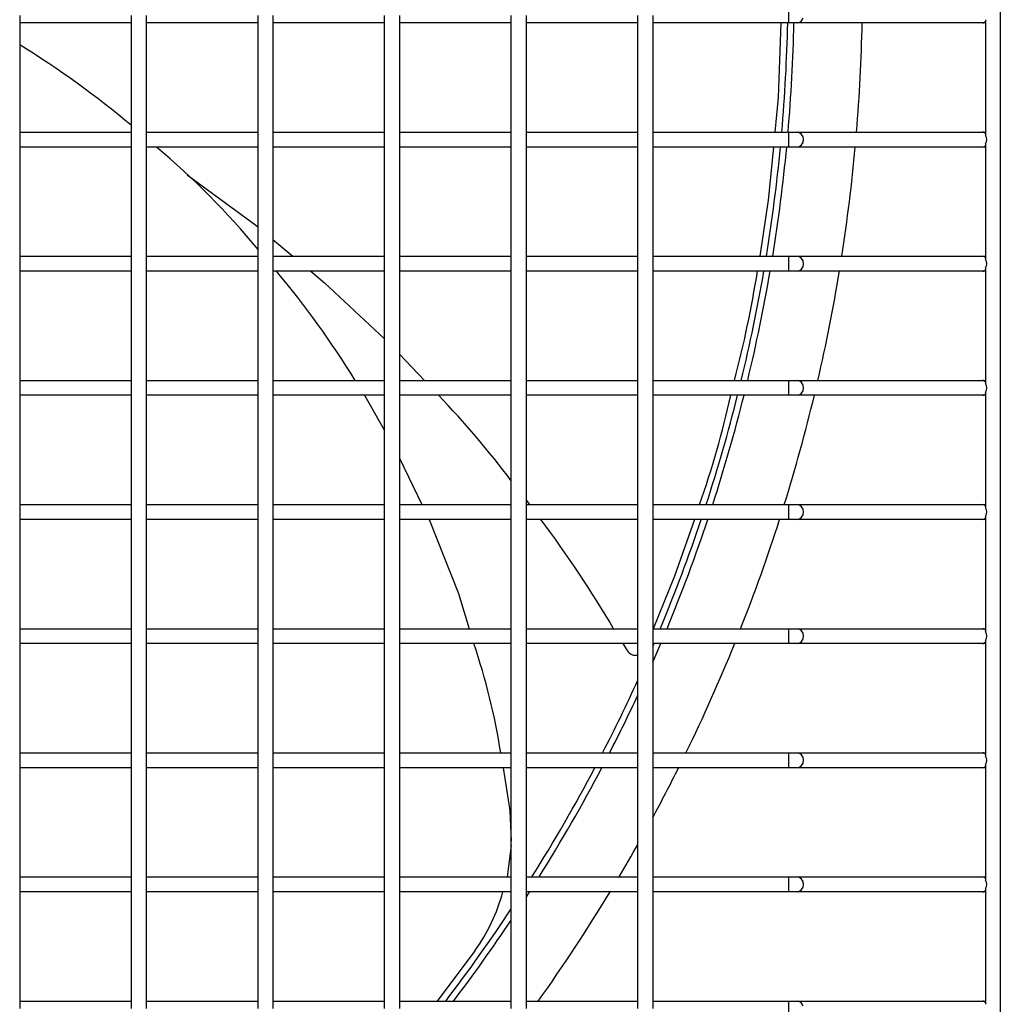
# Model space of a CAD drawing. Header units: millimetres. Extents: x 4 to 3534, y 14 to 98.
# Tile 80 of 161: x 19.997 to 20.195, y 58.4 to 58.599. Entities that reach past the tile are written whole.
import ezdxf

# ---------------------------------------------------------------- set-up
doc = ezdxf.new("R2010")
doc.units = ezdxf.units.MM
doc.header["$MEASUREMENT"] = 0
doc.layers.add('ARQ - EQUIPO CONDENSADORA', color=2, linetype='Continuous')

msp = doc.modelspace()

# ---------------------------------------------------------------- linework, layer by layer
at = {"layer": 'ARQ - EQUIPO CONDENSADORA', "color": 7, "linetype": 'Continuous'}
for p, q in [((20.19460317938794, 58.98393013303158), (20.19460317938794, 58.22793013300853)), ((20.152026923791, 58.59793013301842), (20.152026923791, 58.60093013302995)), ((19.99710317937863, 58.59943013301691), (19.99710317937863, 58.57443013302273)), ((20.01960317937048, 58.57442959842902), (20.01960317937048, 58.5994295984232)), ((20.02260317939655, 58.59943013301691), (20.02260317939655, 58.57443013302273)), ((20.04510317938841, 58.57442959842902), (20.04510317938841, 58.5994295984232)), ((20.04810317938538, 58.59943013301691), (20.04810317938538, 58.57443013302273)), ((20.07060317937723, 58.57442959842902), (20.07060317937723, 58.5994295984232)), ((20.0736031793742, 58.59943013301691), (20.0736031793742, 58.57443013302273)), ((20.09610317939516, 58.57442959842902), (20.09610317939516, 58.5994295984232)), ((20.09910317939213, 58.59943013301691), (20.09910317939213, 58.57443013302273)), ((20.12160317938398, 58.57442959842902), (20.12160317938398, 58.5994295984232)), ((20.12460317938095, 58.59943013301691), (20.12460317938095, 58.57443013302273)), ((20.15370426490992, 58.59793013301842), (20.15418568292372, 58.59804431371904)), ((20.15418568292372, 58.59804431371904), (20.15459380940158, 58.59836947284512)), ((20.15459380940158, 58.59836947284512), (20.15486651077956, 58.59885610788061)), ((20.19160317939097, 58.59858067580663), (20.19160317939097, 58.57527959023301)), ((20.01960317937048, 58.59793013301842), (19.99710317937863, 58.59793013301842)), ((20.04510317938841, 58.59793013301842), (20.02260317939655, 58.59793013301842)), ((20.07060317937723, 58.59793013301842), (20.04810317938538, 58.59793013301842)), ((20.09610317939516, 58.59793013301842), (20.0736031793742, 58.59793013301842)), ((20.12160317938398, 58.59793013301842), (20.09910317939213, 58.59793013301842)), ((20.152026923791, 58.59793013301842), (20.12460317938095, 58.59793013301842)), ((20.15040387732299, 58.59793013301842), (20.14987680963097, 58.58287758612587)), ((20.15370426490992, 58.59793013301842), (20.152026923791, 58.59793013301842)), ((20.19110317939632, 58.59793013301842), (20.15370426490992, 58.59793013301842)), ((20.19160317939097, 58.59793013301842), (20.19110317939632, 58.59793013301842)), ((20.14987680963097, 58.58287758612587), (20.14920180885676, 58.57593013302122)), ((19.99710317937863, 58.57593013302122), (20.01960317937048, 58.57593013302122)), ((19.99710317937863, 58.57443013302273), (19.99710317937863, 58.54943013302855)), ((20.01960317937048, 58.54942959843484), (20.01960317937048, 58.57442959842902)), ((20.02260317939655, 58.57593013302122), (20.04510317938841, 58.57593013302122)), ((20.02260317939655, 58.57443013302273), (20.02260317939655, 58.54943013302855)), ((20.04510317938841, 58.54942959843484), (20.04510317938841, 58.57442959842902)), ((20.04810317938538, 58.57593013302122), (20.07060317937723, 58.57593013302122)), ((20.04810317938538, 58.57443013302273), (20.04810317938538, 58.54943013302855)), ((20.07060317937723, 58.54942959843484), (20.07060317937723, 58.57442959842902)), ((20.0736031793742, 58.57593013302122), (20.09610317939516, 58.57593013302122)), ((20.0736031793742, 58.57443013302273), (20.0736031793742, 58.54943013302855)), ((20.09610317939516, 58.54942959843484), (20.09610317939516, 58.57442959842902)), ((20.09910317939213, 58.57593013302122), (20.12160317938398, 58.57593013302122)), ((20.09910317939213, 58.57443013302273), (20.09910317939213, 58.54943013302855)), ((20.12160317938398, 58.54942959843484), (20.12160317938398, 58.57442959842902)), ((20.12460317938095, 58.57593013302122), (20.152026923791, 58.57593013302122)), ((20.12460317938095, 58.57443013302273), (20.12460317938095, 58.54943013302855)), ((20.152026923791, 58.57593013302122), (20.15370426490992, 58.57593013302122)), ((20.152026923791, 58.57293013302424), (20.152026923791, 58.57593013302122)), ((20.15370426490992, 58.57593013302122), (20.19110317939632, 58.57593013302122)), ((20.15418568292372, 58.5758159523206), (20.15370426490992, 58.57593013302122)), ((20.15459380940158, 58.57549079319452), (20.15418568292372, 58.5758159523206)), ((20.15486651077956, 58.57500415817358), (20.15459380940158, 58.57549079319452)), ((20.15496227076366, 58.57443013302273), (20.15486651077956, 58.57500415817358)), ((20.15486651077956, 58.57385610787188), (20.15496227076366, 58.57443013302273)), ((20.19110317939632, 58.57593013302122), (20.19160317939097, 58.57593013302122)), ((20.01960317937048, 58.57293013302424), (19.99710317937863, 58.57293013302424)), ((20.04510317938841, 58.57293013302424), (20.02260317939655, 58.57293013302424)), ((20.07060317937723, 58.57293013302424), (20.04810317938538, 58.57293013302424)), ((20.09610317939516, 58.57293013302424), (20.0736031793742, 58.57293013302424)), ((20.12160317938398, 58.57293013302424), (20.09910317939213, 58.57293013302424)), ((20.152026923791, 58.57293013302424), (20.12460317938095, 58.57293013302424)), ((20.14891033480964, 58.57293013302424), (20.14786816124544, 58.56220354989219)), ((20.15370426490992, 58.57293013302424), (20.152026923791, 58.57293013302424)), ((20.15370426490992, 58.57293013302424), (20.15418568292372, 58.57304431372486)), ((20.19110317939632, 58.57293013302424), (20.15370426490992, 58.57293013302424)), ((20.15418568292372, 58.57304431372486), (20.15459380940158, 58.57336947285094)), ((20.15459380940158, 58.57336947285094), (20.15486651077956, 58.57385610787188)), ((20.19160317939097, 58.57293013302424), (20.19110317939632, 58.57293013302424)), ((20.19160317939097, 58.57358067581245), (20.19160317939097, 58.55027959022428)), ((20.03080745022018, 58.56736202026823), (20.04463032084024, 58.55717337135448)), ((20.14786816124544, 58.56220354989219), (20.14615272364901, 58.55093013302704)), ((20.04463032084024, 58.55717337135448), (20.04510317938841, 58.55677986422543)), ((20.04810317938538, 58.55428330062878), (20.05213251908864, 58.55093013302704)), ((19.99710317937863, 58.55093013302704), (20.01960317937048, 58.55093013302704)), ((20.02260317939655, 58.55093013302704), (20.04510317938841, 58.55093013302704)), ((20.04810317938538, 58.55093013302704), (20.07060317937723, 58.55093013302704)), ((20.0736031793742, 58.55093013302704), (20.09610317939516, 58.55093013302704)), ((20.09910317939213, 58.55093013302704), (20.12160317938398, 58.55093013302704)), ((20.12460317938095, 58.55093013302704), (20.152026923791, 58.55093013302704)), ((20.152026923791, 58.55093013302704), (20.15370426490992, 58.55093013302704)), ((20.152026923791, 58.54793013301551), (20.152026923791, 58.55093013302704)), ((20.15370426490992, 58.55093013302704), (20.19110317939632, 58.55093013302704)), ((20.15418568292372, 58.55081595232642), (20.15370426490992, 58.55093013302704)), ((20.15459380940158, 58.55049079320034), (20.15418568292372, 58.55081595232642)), ((20.15486651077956, 58.55000415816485), (20.15459380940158, 58.55049079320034)), ((20.19110317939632, 58.55093013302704), (20.19160317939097, 58.55093013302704)), ((19.99710317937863, 58.54943013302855), (19.99710317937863, 58.52443013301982)), ((20.01960317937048, 58.52442959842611), (20.01960317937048, 58.54942959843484)), ((20.02260317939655, 58.54943013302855), (20.02260317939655, 58.52443013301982)), ((20.04510317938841, 58.52442959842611), (20.04510317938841, 58.54942959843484)), ((20.04810317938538, 58.54943013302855), (20.04810317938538, 58.52443013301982)), ((20.07060317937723, 58.52442959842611), (20.07060317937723, 58.54942959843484)), ((20.0736031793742, 58.54943013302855), (20.0736031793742, 58.52443013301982)), ((20.09610317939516, 58.52442959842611), (20.09610317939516, 58.54942959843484)), ((20.09910317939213, 58.54943013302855), (20.09910317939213, 58.52443013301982)), ((20.12160317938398, 58.52442959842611), (20.12160317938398, 58.54942959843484)), ((20.12460317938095, 58.54943013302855), (20.12460317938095, 58.52443013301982)), ((20.15459380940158, 58.54836947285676), (20.15486651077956, 58.5488561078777)), ((20.15496227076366, 58.54943013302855), (20.15486651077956, 58.55000415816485)), ((20.15486651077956, 58.5488561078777), (20.15496227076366, 58.54943013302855)), ((20.19160317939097, 58.54858067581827), (20.19160317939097, 58.5252795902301)), ((20.01960317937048, 58.54793013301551), (19.99710317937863, 58.54793013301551)), ((20.04510317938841, 58.54793013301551), (20.02260317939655, 58.54793013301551)), ((20.07060317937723, 58.54793013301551), (20.04810317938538, 58.54793013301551)), ((20.05573747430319, 58.54793013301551), (20.05852160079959, 58.54561321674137)), ((20.09610317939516, 58.54793013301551), (20.0736031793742, 58.54793013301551)), ((20.12160317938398, 58.54793013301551), (20.09910317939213, 58.54793013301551)), ((20.152026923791, 58.54793013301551), (20.12460317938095, 58.54793013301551)), ((20.15370426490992, 58.54793013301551), (20.152026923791, 58.54793013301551)), ((20.15370426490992, 58.54793013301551), (20.15418568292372, 58.54804431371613)), ((20.19110317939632, 58.54793013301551), (20.15370426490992, 58.54793013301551)), ((20.15418568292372, 58.54804431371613), (20.15459380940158, 58.54836947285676)), ((20.19160317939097, 58.54793013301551), (20.19110317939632, 58.54793013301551)), ((20.05852160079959, 58.54561321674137), (20.07060317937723, 58.53427584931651)), ((20.0736031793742, 58.53123792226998), (20.07862271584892, 58.52593013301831)), ((19.99710317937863, 58.52593013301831), (20.01960317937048, 58.52593013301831)), ((20.02260317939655, 58.52593013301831), (20.04510317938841, 58.52593013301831)), ((20.04810317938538, 58.52593013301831), (20.07060317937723, 58.52593013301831)), ((20.0736031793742, 58.52593013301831), (20.09610317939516, 58.52593013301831)), ((20.09910317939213, 58.52593013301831), (20.12160317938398, 58.52593013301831)), ((20.12460317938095, 58.52593013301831), (20.152026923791, 58.52593013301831)), ((20.152026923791, 58.52593013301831), (20.15370426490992, 58.52593013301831)), ((20.152026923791, 58.52293013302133), (20.152026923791, 58.52593013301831)), ((20.15370426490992, 58.52593013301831), (20.19110317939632, 58.52593013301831)), ((20.15418568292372, 58.52581595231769), (20.15370426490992, 58.52593013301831)), ((20.15459380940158, 58.52549079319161), (20.15418568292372, 58.52581595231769)), ((20.15486651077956, 58.52500415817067), (20.15459380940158, 58.52549079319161)), ((20.15496227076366, 58.52443013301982), (20.15486651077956, 58.52500415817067)), ((20.19110317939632, 58.52593013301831), (20.19160317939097, 58.52593013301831)), ((19.99710317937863, 58.52443013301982), (19.99710317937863, 58.49943013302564)), ((20.01960317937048, 58.52293013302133), (19.99710317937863, 58.52293013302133)), ((20.01960317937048, 58.49942959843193), (20.01960317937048, 58.52442959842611)), ((20.02260317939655, 58.52443013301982), (20.02260317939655, 58.49943013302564)), ((20.04510317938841, 58.52293013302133), (20.02260317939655, 58.52293013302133)), ((20.04510317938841, 58.49942959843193), (20.04510317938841, 58.52442959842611)), ((20.04810317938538, 58.52443013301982), (20.04810317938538, 58.49943013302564)), ((20.07060317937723, 58.52293013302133), (20.04810317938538, 58.52293013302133)), ((20.06655997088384, 58.52293013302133), (20.07060317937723, 58.51586905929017)), ((20.07060317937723, 58.49942959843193), (20.07060317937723, 58.52442959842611)), ((20.0736031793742, 58.52443013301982), (20.0736031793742, 58.49943013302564)), ((20.09610317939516, 58.52293013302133), (20.0736031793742, 58.52293013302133)), ((20.09610317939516, 58.49942959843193), (20.09610317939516, 58.52442959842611)), ((20.09910317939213, 58.52443013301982), (20.09910317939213, 58.49943013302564)), ((20.12160317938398, 58.52293013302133), (20.09910317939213, 58.52293013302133)), ((20.12160317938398, 58.49942959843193), (20.12160317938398, 58.52442959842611)), ((20.12460317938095, 58.52443013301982), (20.12460317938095, 58.49943013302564)), ((20.152026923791, 58.52293013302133), (20.12460317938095, 58.52293013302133)), ((20.15370426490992, 58.52293013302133), (20.152026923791, 58.52293013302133)), ((20.15370426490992, 58.52293013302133), (20.15418568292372, 58.52304431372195)), ((20.19110317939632, 58.52293013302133), (20.15370426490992, 58.52293013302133)), ((20.15418568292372, 58.52304431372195), (20.15459380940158, 58.52336947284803)), ((20.15459380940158, 58.52336947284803), (20.15486651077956, 58.52385610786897)), ((20.15486651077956, 58.52385610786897), (20.15496227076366, 58.52443013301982)), ((20.19160317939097, 58.52293013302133), (20.19110317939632, 58.52293013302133)), ((20.19160317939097, 58.52358067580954), (20.19160317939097, 58.50027959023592)), ((20.0736031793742, 58.51028750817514), (20.07812195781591, 58.50093013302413)), ((19.99710317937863, 58.50093013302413), (20.01960317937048, 58.50093013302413)), ((20.02260317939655, 58.50093013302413), (20.04510317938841, 58.50093013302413)), ((20.04810317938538, 58.50093013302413), (20.07060317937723, 58.50093013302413)), ((20.0736031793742, 58.50093013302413), (20.09610317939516, 58.50093013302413)), ((20.09910317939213, 58.50178318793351), (20.09975678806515, 58.50093013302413)), ((20.09910317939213, 58.50093013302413), (20.12160317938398, 58.50093013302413)), ((20.12460317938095, 58.50093013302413), (20.152026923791, 58.50093013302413)), ((20.152026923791, 58.50093013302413), (20.15370426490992, 58.50093013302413)), ((20.152026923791, 58.49793013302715), (20.152026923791, 58.50093013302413)), ((20.15370426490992, 58.50093013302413), (20.19110317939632, 58.50093013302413)), ((20.15418568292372, 58.50081595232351), (20.15370426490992, 58.50093013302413)), ((20.15459380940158, 58.50049079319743), (20.15418568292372, 58.50081595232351)), ((20.19110317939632, 58.50093013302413), (20.19160317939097, 58.50093013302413)), ((19.99710317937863, 58.49943013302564), (19.99710317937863, 58.47443013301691)), ((20.01960317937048, 58.4744295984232), (20.01960317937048, 58.49942959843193)), ((20.02260317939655, 58.49943013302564), (20.02260317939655, 58.47443013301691)), ((20.04510317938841, 58.4744295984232), (20.04510317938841, 58.49942959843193)), ((20.04810317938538, 58.49943013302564), (20.04810317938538, 58.47443013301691)), ((20.07060317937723, 58.4744295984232), (20.07060317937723, 58.49942959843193)), ((20.0736031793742, 58.49943013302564), (20.0736031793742, 58.47443013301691)), ((20.09610317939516, 58.4744295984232), (20.09610317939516, 58.49942959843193)), ((20.09910317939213, 58.49943013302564), (20.09910317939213, 58.47443013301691)), ((20.12160317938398, 58.4744295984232), (20.12160317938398, 58.49942959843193)), ((20.12460317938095, 58.49943013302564), (20.12460317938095, 58.47443013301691)), ((20.15486651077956, 58.50000415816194), (20.15459380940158, 58.50049079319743)), ((20.15459380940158, 58.49836947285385), (20.15486651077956, 58.49885610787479)), ((20.15496227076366, 58.49943013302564), (20.15486651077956, 58.50000415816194)), ((20.15486651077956, 58.49885610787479), (20.15496227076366, 58.49943013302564)), ((20.01960317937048, 58.49793013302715), (19.99710317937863, 58.49793013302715)), ((20.04510317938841, 58.49793013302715), (20.02260317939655, 58.49793013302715)), ((20.07060317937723, 58.49793013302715), (20.04810317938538, 58.49793013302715)), ((20.09610317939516, 58.49793013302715), (20.0736031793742, 58.49793013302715)), ((20.07956799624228, 58.49793013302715), (20.08545028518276, 58.48298428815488)), ((20.12160317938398, 58.49793013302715), (20.09910317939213, 58.49793013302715)), ((20.152026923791, 58.49793013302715), (20.12460317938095, 58.49793013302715)), ((20.132983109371, 58.49793013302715), (20.12897278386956, 58.48650602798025)), ((20.15370426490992, 58.49793013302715), (20.152026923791, 58.49793013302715)), ((20.15370426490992, 58.49793013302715), (20.15418568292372, 58.49804431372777)), ((20.19110317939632, 58.49793013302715), (20.15370426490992, 58.49793013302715)), ((20.15418568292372, 58.49804431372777), (20.15459380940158, 58.49836947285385)), ((20.19160317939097, 58.49793013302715), (20.19110317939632, 58.49793013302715)), ((20.19160317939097, 58.49858067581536), (20.19160317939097, 58.47527959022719)), ((20.12897278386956, 58.48650602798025), (20.12468716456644, 58.4759301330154)), ((20.08545028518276, 58.48298428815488), (20.08764069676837, 58.4759301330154)), ((19.99710317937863, 58.4759301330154), (20.01960317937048, 58.4759301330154)), ((20.02260317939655, 58.4759301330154), (20.04510317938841, 58.4759301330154)), ((20.04810317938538, 58.4759301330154), (20.07060317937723, 58.4759301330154)), ((20.0736031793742, 58.4759301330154), (20.09610317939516, 58.4759301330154)), ((20.09910317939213, 58.4759301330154), (20.12160317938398, 58.4759301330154)), ((20.12460317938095, 58.4759301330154), (20.152026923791, 58.4759301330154)), ((20.152026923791, 58.4759301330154), (20.15370426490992, 58.4759301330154)), ((20.152026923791, 58.47293013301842), (20.152026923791, 58.4759301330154)), ((20.15370426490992, 58.4759301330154), (20.19110317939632, 58.4759301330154)), ((20.15418568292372, 58.47581595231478), (20.15370426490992, 58.4759301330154)), ((20.15459380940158, 58.4754907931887), (20.15418568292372, 58.47581595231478)), ((20.15486651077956, 58.47500415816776), (20.15459380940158, 58.4754907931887)), ((20.19110317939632, 58.4759301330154), (20.19160317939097, 58.4759301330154)), ((19.99710317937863, 58.47443013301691), (19.99710317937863, 58.44943013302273)), ((20.01960317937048, 58.44942959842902), (20.01960317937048, 58.4744295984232)), ((20.02260317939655, 58.47443013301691), (20.02260317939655, 58.44943013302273)), ((20.04510317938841, 58.44942959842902), (20.04510317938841, 58.4744295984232)), ((20.04810317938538, 58.47443013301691), (20.04810317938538, 58.44943013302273)), ((20.07060317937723, 58.44942959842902), (20.07060317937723, 58.4744295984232)), ((20.0736031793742, 58.47443013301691), (20.0736031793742, 58.44943013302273)), ((20.09610317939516, 58.44942959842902), (20.09610317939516, 58.4744295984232)), ((20.09910317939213, 58.47443013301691), (20.09910317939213, 58.44943013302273)), ((20.12160317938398, 58.44942959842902), (20.12160317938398, 58.4744295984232)), ((20.12460317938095, 58.47443013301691), (20.12460317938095, 58.44943013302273)), ((20.15370426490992, 58.47293013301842), (20.15418568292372, 58.47304431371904)), ((20.15418568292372, 58.47304431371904), (20.15459380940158, 58.47336947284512)), ((20.15459380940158, 58.47336947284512), (20.15486651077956, 58.47385610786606)), ((20.15496227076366, 58.47443013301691), (20.15486651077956, 58.47500415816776)), ((20.15486651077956, 58.47385610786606), (20.15496227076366, 58.47443013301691)), ((20.19160317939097, 58.47358067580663), (20.19160317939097, 58.45027959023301)), ((20.01960317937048, 58.47293013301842), (19.99710317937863, 58.47293013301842)), ((20.04510317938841, 58.47293013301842), (20.02260317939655, 58.47293013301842)), ((20.07060317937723, 58.47293013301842), (20.04810317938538, 58.47293013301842)), ((20.09610317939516, 58.47293013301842), (20.0736031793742, 58.47293013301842)), ((20.12160317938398, 58.47293013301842), (20.09910317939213, 58.47293013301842)), ((20.11858369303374, 58.47293013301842), (20.11943828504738, 58.4715502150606)), ((20.152026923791, 58.47293013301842), (20.12460317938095, 58.47293013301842)), ((20.15370426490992, 58.47293013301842), (20.152026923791, 58.47293013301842)), ((20.19110317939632, 58.47293013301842), (20.15370426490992, 58.47293013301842)), ((20.19160317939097, 58.47293013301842), (20.19110317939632, 58.47293013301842)), ((19.99710317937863, 58.45093013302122), (20.01960317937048, 58.45093013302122)), ((19.99710317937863, 58.44943013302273), (19.99710317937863, 58.424430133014)), ((20.01960317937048, 58.42442959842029), (20.01960317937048, 58.44942959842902)), ((20.02260317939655, 58.45093013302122), (20.04510317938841, 58.45093013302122)), ((20.02260317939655, 58.44943013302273), (20.02260317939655, 58.424430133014)), ((20.04510317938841, 58.42442959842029), (20.04510317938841, 58.44942959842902)), ((20.04810317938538, 58.45093013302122), (20.07060317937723, 58.45093013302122)), ((20.04810317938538, 58.44943013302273), (20.04810317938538, 58.424430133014)), ((20.07060317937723, 58.42442959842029), (20.07060317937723, 58.44942959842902)), ((20.0736031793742, 58.45093013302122), (20.09610317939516, 58.45093013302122)), ((20.0736031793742, 58.44943013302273), (20.0736031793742, 58.424430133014)), ((20.09610317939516, 58.42442959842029), (20.09610317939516, 58.44942959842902)), ((20.09910317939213, 58.45093013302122), (20.12160317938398, 58.45093013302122)), ((20.09910317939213, 58.44943013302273), (20.09910317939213, 58.424430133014)), ((20.12160317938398, 58.42442959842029), (20.12160317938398, 58.44942959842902)), ((20.12460317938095, 58.45093013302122), (20.152026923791, 58.45093013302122)), ((20.12460317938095, 58.44943013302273), (20.12460317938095, 58.424430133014)), ((20.152026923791, 58.45093013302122), (20.15370426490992, 58.45093013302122)), ((20.152026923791, 58.44793013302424), (20.152026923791, 58.45093013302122)), ((20.15370426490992, 58.45093013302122), (20.19110317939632, 58.45093013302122)), ((20.15418568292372, 58.4508159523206), (20.15370426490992, 58.45093013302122)), ((20.15459380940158, 58.45049079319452), (20.15418568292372, 58.4508159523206)), ((20.15486651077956, 58.45000415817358), (20.15459380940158, 58.45049079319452)), ((20.15496227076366, 58.44943013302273), (20.15486651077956, 58.45000415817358)), ((20.15486651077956, 58.44885610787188), (20.15496227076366, 58.44943013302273)), ((20.19110317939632, 58.45093013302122), (20.19160317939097, 58.45093013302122)), ((20.01960317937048, 58.44793013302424), (19.99710317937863, 58.44793013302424)), ((20.04510317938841, 58.44793013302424), (20.02260317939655, 58.44793013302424)), ((20.07060317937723, 58.44793013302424), (20.04810317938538, 58.44793013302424)), ((20.09610317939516, 58.44793013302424), (20.0736031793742, 58.44793013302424)), ((20.09445736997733, 58.44793013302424), (20.09583918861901, 58.43930593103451)), ((20.12160317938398, 58.44793013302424), (20.09910317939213, 58.44793013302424)), ((20.152026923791, 58.44793013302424), (20.12460317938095, 58.44793013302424)), ((20.15370426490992, 58.44793013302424), (20.152026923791, 58.44793013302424)), ((20.15370426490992, 58.44793013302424), (20.15418568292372, 58.44804431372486)), ((20.19110317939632, 58.44793013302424), (20.15370426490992, 58.44793013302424)), ((20.15418568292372, 58.44804431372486), (20.15459380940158, 58.44836947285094)), ((20.15459380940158, 58.44836947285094), (20.15486651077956, 58.44885610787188)), ((20.19160317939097, 58.44793013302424), (20.19110317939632, 58.44793013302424)), ((20.19160317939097, 58.44858067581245), (20.19160317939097, 58.42527959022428)), ((20.09583918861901, 58.43930593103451), (20.09610317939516, 58.43316675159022)), ((20.09610317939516, 58.43226581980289), (20.09528185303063, 58.42593013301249)), ((19.99710317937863, 58.42593013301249), (20.01960317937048, 58.42593013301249)), ((20.02260317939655, 58.42593013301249), (20.04510317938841, 58.42593013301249)), ((20.04810317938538, 58.42593013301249), (20.07060317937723, 58.42593013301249)), ((20.0736031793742, 58.42593013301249), (20.09610317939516, 58.42593013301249)), ((20.09910317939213, 58.42593013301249), (20.12160317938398, 58.42593013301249)), ((20.12460317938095, 58.42593013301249), (20.152026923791, 58.42593013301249)), ((20.152026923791, 58.42593013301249), (20.15370426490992, 58.42593013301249)), ((20.152026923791, 58.42293013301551), (20.152026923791, 58.42593013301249)), ((20.15370426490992, 58.42593013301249), (20.19110317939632, 58.42593013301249)), ((20.15418568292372, 58.42581595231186), (20.15370426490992, 58.42593013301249)), ((20.15459380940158, 58.42549079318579), (20.15418568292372, 58.42581595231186)), ((20.15486651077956, 58.42500415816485), (20.15459380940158, 58.42549079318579)), ((20.19110317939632, 58.42593013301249), (20.19160317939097, 58.42593013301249)), ((19.99710317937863, 58.424430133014), (19.99710317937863, 58.39943013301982)), ((20.01960317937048, 58.39942959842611), (20.01960317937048, 58.42442959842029)), ((20.02260317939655, 58.424430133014), (20.02260317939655, 58.39943013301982)), ((20.04510317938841, 58.39942959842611), (20.04510317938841, 58.42442959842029)), ((20.04810317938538, 58.424430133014), (20.04810317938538, 58.39943013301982)), ((20.07060317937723, 58.39942959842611), (20.07060317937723, 58.42442959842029)), ((20.0736031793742, 58.424430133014), (20.0736031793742, 58.39943013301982)), ((20.09610317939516, 58.39942959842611), (20.09610317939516, 58.42442959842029)), ((20.09910317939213, 58.424430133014), (20.09910317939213, 58.39943013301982)), ((20.12160317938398, 58.39942959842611), (20.12160317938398, 58.42442959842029)), ((20.12460317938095, 58.424430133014), (20.12460317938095, 58.39943013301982)), ((20.15459380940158, 58.42336947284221), (20.15486651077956, 58.42385610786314)), ((20.15496227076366, 58.424430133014), (20.15486651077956, 58.42500415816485)), ((20.15486651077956, 58.42385610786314), (20.15496227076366, 58.424430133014)), ((20.19160317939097, 58.42358067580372), (20.19160317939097, 58.4002795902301)), ((20.01960317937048, 58.42293013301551), (19.99710317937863, 58.42293013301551)), ((20.04510317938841, 58.42293013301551), (20.02260317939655, 58.42293013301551)), ((20.07060317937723, 58.42293013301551), (20.04810317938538, 58.42293013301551)), ((20.09610317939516, 58.42293013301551), (20.0736031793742, 58.42293013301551)), ((20.12160317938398, 58.42293013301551), (20.09910317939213, 58.42293013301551)), ((20.152026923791, 58.42293013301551), (20.12460317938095, 58.42293013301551)), ((20.15370426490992, 58.42293013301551), (20.152026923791, 58.42293013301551)), ((20.15370426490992, 58.42293013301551), (20.15418568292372, 58.42304431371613)), ((20.19110317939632, 58.42293013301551), (20.15370426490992, 58.42293013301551)), ((20.15418568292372, 58.42304431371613), (20.15459380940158, 58.42336947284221)), ((20.19160317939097, 58.42293013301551), (20.19110317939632, 58.42293013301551)), ((20.08878708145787, 58.41103399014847), (20.08116480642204, 58.40093013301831)), ((19.99710317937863, 58.40093013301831), (20.01960317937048, 58.40093013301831)), ((20.02260317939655, 58.40093013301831), (20.04510317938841, 58.40093013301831)), ((20.04810317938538, 58.40093013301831), (20.07060317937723, 58.40093013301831)), ((20.0736031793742, 58.40093013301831), (20.09610317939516, 58.40093013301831)), ((20.09910317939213, 58.40093013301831), (20.12160317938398, 58.40093013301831)), ((20.12460317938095, 58.40093013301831), (20.152026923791, 58.40093013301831)), ((20.152026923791, 58.40093013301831), (20.15370426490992, 58.40093013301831)), ((20.152026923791, 58.39793013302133), (20.152026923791, 58.40093013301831)), ((20.15370426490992, 58.40093013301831), (20.19110317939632, 58.40093013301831)), ((20.15418568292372, 58.40081595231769), (20.15370426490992, 58.40093013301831)), ((20.15459380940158, 58.40049079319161), (20.15418568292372, 58.40081595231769)), ((20.15486651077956, 58.40000415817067), (20.15459380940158, 58.40049079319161)), ((20.19110317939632, 58.40093013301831), (20.19160317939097, 58.40093013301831))]:
    msp.add_line(p, q, dxfattribs=at)
for centre, radius, start, end in [((20.19105877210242, 58.59855401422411), 0.0006254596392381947, 274.0713926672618, 330.5064954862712), ((19.81560417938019, 58.60493113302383), 0.336250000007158, 355.0521876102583, 358.8069688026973), ((19.81560417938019, 58.60493113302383), 0.3375000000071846, 355.0705582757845, 358.8113880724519), ((19.81560417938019, 58.60493113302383), 0.3512500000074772, 355.2639754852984, 358.8579236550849), ((19.8962765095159, 58.43038023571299), 0.191786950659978, 49.98112427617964, 58.28312157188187), ((20.19105877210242, 58.57530625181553), 0.0006254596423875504, 29.49350480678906, 85.92860724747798), ((20.19061297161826, 58.57443013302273), 0.001304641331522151, 319.3751083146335, 40.62489168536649), ((19.92239034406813, 58.45105335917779), 0.1590884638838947, 39.52475611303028, 50.00444901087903), ((19.81560417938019, 58.60493113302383), 0.336250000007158, 350.7584054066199, 354.5388805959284), ((19.81560417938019, 58.60493113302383), 0.3375000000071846, 350.7929317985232, 354.5591680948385), ((19.81560417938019, 58.60493113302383), 0.3512500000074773, 351.1563011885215, 354.7727594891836), ((20.19105877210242, 58.57355401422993), 0.0006254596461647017, 274.0713932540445, 330.5064956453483), ((20.19105877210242, 58.5503062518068), 0.000625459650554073, 29.49350461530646, 85.92860655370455), ((20.19061297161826, 58.54943013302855), 0.001304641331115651, 319.3751082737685, 40.62489172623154), ((19.90206131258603, 58.42548648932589), 0.1911425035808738, 31.70129538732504, 39.83569853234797), ((19.91927366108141, 58.58407989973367), 0.2292901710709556, 345.3088959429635, 350.9289305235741), ((19.81560417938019, 58.60493113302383), 0.3362500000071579, 346.4114888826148, 350.2401052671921), ((19.81560417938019, 58.60493113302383), 0.3375000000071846, 346.4627764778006, 350.2766047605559), ((19.81560417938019, 58.60493113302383), 0.3512500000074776, 347.0021860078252, 350.6607147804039), ((20.19105877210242, 58.54855401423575), 0.0006254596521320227, 274.0713937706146, 330.5064958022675), ((20.19105877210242, 58.52530625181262), 0.000625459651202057, 29.49350477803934, 85.9286065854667), ((20.19061297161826, 58.52443013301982), 0.00130464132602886, 319.3751080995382, 40.62489190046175), ((19.94686065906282, 58.39370963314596), 0.1865874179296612, 36.88392548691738, 43.83204157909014), ((19.95667332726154, 58.56351088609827), 0.1880796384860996, 340.5651127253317, 347.5396659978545), ((19.81560417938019, 58.60493113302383), 0.336250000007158, 341.9831512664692, 345.8849864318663), ((19.81560417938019, 58.60493113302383), 0.3375000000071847, 342.052156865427, 345.9383419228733), ((19.81560417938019, 58.60493113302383), 0.3512500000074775, 342.7771945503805, 346.4994437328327), ((20.19105877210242, 58.52355401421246), 0.0006254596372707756, 274.0713929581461, 330.5064963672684), ((20.19105877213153, 58.500306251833), 0.0006254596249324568, 29.49350371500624, 85.92860798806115), ((20.19061297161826, 58.49943013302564), 0.00130464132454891, 319.3751079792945, 40.62489202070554), ((19.90572814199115, 58.35112068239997), 0.2451477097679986, 30.60519003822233, 36.78838026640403), ((19.81560417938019, 58.60493113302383), 0.336250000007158, 337.440286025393, 341.4447732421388), ((19.81560417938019, 58.60493113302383), 0.3375000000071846, 337.5284159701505, 341.5159892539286), ((19.81560417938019, 58.60493113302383), 0.3512500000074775, 338.4531044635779, 342.2641440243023), ((20.19105877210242, 58.49855401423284), 0.0006254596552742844, 274.0713938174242, 330.5064954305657), ((20.19105877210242, 58.47530625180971), 0.0006254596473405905, 29.49350434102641, 85.92860665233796), ((20.19061297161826, 58.47443013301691), 0.001304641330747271, 319.3751082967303, 40.62489170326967), ((20.19105877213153, 58.47355401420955), 0.0006254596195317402, 274.0713915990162, 330.5064962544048), ((19.96532009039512, 58.43098855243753), 0.1301928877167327, 8.810649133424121, 18.79297065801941), ((20.12114350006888, 58.47253850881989), 0.001970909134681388, 210.0953513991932, 283.4874349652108), ((19.81560417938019, 58.60493113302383), 0.3375000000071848, 336.2843247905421, 336.9761618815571), ((19.81560417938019, 58.60493113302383), 0.3362500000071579, 336.7739497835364, 336.8856156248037), ((19.81560417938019, 58.60493113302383), 0.3512500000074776, 333.9958012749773, 337.9260136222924), ((19.81560417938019, 58.60493113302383), 0.3362500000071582, 332.7421612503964, 335.5100782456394), ((19.81560417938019, 58.60493113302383), 0.3375000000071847, 332.8514379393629, 335.0482964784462), ((20.19105877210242, 58.45030625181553), 0.0006254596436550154, 29.49350429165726, 85.92860689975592), ((20.19061297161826, 58.44943013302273), 0.001304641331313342, 319.375108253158, 40.62489174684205), ((19.81560417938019, 58.60493113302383), 0.3362500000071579, 327.8359668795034, 332.1656116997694), ((19.81560417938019, 58.60493113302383), 0.3375000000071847, 327.969317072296, 332.2776006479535), ((19.81560417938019, 58.60493113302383), 0.3512500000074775, 331.6076965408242, 333.4500438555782), ((20.19105877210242, 58.44855401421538), 0.0006254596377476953, 274.0713930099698, 330.5064964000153), ((19.81560417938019, 58.60493113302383), 0.3512500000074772, 329.3620520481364, 330.5950655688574), ((20.19105877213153, 58.42530625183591), 0.0006254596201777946, 29.49350326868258, 85.92860811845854), ((20.19061297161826, 58.424430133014), 0.001304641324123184, 319.3751079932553, 40.62489200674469), ((20.0585790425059, 58.4325976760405), 0.03711493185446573, 324.4792616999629, 344.9017013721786), ((19.81560417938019, 58.60493113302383), 0.3375000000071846, 327.13980673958, 327.3665707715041), ((19.81560417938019, 58.60493113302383), 0.3512500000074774, 324.4941718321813, 328.7916062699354), ((20.19105877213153, 58.42355401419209), 0.0006254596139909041, 274.0713914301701, 330.5064967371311), ((19.81560417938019, 58.60493113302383), 0.3362500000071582, 322.6491298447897, 326.5323966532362), ((19.81560417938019, 58.60493113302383), 0.3375000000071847, 322.8109117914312, 326.212740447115), ((20.19105877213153, 58.40030625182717), 0.0006254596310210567, 29.49350404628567, 85.92860770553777)]:
    msp.add_arc(centre, radius, start, end, dxfattribs=at)

doc.saveas('drawing.dxf')
